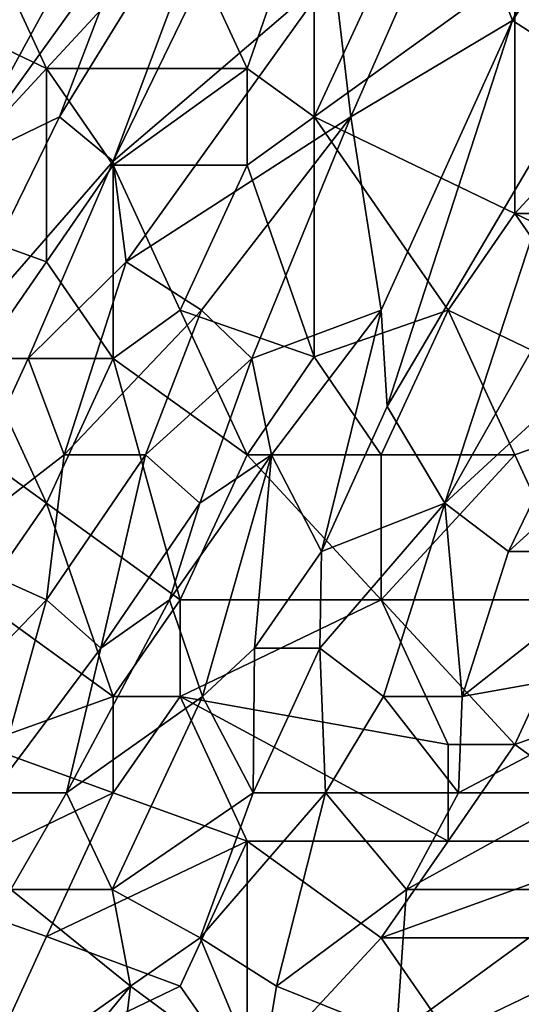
# Model space of a CAD drawing. Extents: x -0.3 to 0.3, y -0.266 to 0.266.
# Tile 100 of 256: x -0.28 to -0.268, y 0.166 to 0.19. Entities that reach past the tile are written whole.
import ezdxf

# ---------------------------------------------------------------- set-up
doc = ezdxf.new("R2010")
doc.units = 0

msp = doc.modelspace()

# ---------------------------------------------------------------- linework, layer by layer
for points in [[(-0.274955, 0.194721, 0.972786), (-0.272871, 0.197109, 0.968102), (-0.278033, 0.186459, 0.968102)], [(-0.272871, 0.197109, 0.968102), (-0.272584, 0.191138, 0.954051), (-0.278033, 0.186459, 0.968102)], [(-0.266158, 0.194721, 0.935316), (-0.263372, 0.197109, 0.929071), (-0.268161, 0.189944, 0.935316)], [(-0.268161, 0.189944, 0.935316), (-0.263372, 0.197109, 0.929071), (-0.266324, 0.18875, 0.92751)], [(-0.277545, 0.192332, 0.980592), (-0.274955, 0.194721, 0.972786), (-0.279363, 0.187555, 0.977469)], [(-0.274955, 0.194721, 0.972786), (-0.278033, 0.186459, 0.968102), (-0.279363, 0.187555, 0.977469)], [(-0.269542, 0.193527, 0.946245), (-0.266158, 0.194721, 0.935316), (-0.268161, 0.189944, 0.935316)], [(-0.277934, 0.193527, 0.986837), (-0.281835, 0.186361, 0.989959), (-0.281343, 0.189976, 0.999326)], [(-0.277934, 0.193527, 0.986837), (-0.277545, 0.192332, 0.980592), (-0.281835, 0.186361, 0.989959)], [(-0.274723, 0.18875, 1.188932), (-0.273067, 0.193527, 1.189051), (-0.276378, 0.192332, 1.188762)], [(-0.273067, 0.187555, 1.188996), (-0.273067, 0.193527, 1.189051), (-0.274723, 0.18875, 1.188932)], [(-0.273067, 0.187555, 1.188996), (-0.271412, 0.191138, 1.189125), (-0.273067, 0.193527, 1.189051)], [(-0.272584, 0.191138, 0.954051), (-0.269542, 0.193527, 0.946245), (-0.272158, 0.187555, 0.946245)], [(-0.269542, 0.193527, 0.946245), (-0.268161, 0.189944, 0.935316), (-0.272158, 0.187555, 0.946245)], [(-0.268102, 0.191138, 1.188943), (-0.264791, 0.18875, 1.188517), (-0.266446, 0.193527, 1.188652)], [(-0.284654, 0.191138, 1.186078), (-0.279688, 0.18875, 1.188073), (-0.281343, 0.192332, 1.187566)], [(-0.279363, 0.187555, 0.977469), (-0.281835, 0.186361, 0.989959), (-0.277545, 0.192332, 0.980592)], [(-0.276378, 0.192332, 1.188762), (-0.281343, 0.192332, 1.187566), (-0.279688, 0.18875, 1.188073)], [(-0.274723, 0.18875, 1.188932), (-0.276378, 0.192332, 1.188762), (-0.279688, 0.18875, 1.188073)], [(-0.279688, 0.18875, 1.188073), (-0.284654, 0.191138, 1.186078), (-0.282999, 0.185167, 1.186565)], [(-0.272584, 0.191138, 0.954051), (-0.277717, 0.183973, 0.961857), (-0.278033, 0.186459, 0.968102)], [(-0.272158, 0.187555, 0.946245), (-0.277717, 0.183973, 0.961857), (-0.272584, 0.191138, 0.954051)], [(-0.273067, 0.187555, 1.188996), (-0.268102, 0.191138, 1.188943), (-0.271412, 0.191138, 1.189125)], [(-0.268102, 0.185167, 1.188714), (-0.268102, 0.191138, 1.188943), (-0.273067, 0.187555, 1.188996)], [(-0.268102, 0.185167, 1.188714), (-0.264791, 0.18875, 1.188517), (-0.268102, 0.191138, 1.188943)], [(-0.271412, 0.182778, 0.936907), (-0.272158, 0.187555, 0.946245), (-0.268161, 0.189944, 0.935316)], [(-0.271412, 0.182778, 0.936907), (-0.268161, 0.189944, 0.935316), (-0.271259, 0.18039, 0.933755)], [(-0.268161, 0.189944, 0.935316), (-0.266324, 0.18875, 0.92751), (-0.271259, 0.18039, 0.933755)], [(-0.279688, 0.183973, 1.187588), (-0.279688, 0.18875, 1.188073), (-0.282999, 0.185167, 1.186565)], [(-0.278033, 0.186361, 1.188279), (-0.274723, 0.18875, 1.188932), (-0.279688, 0.18875, 1.188073)], [(-0.279688, 0.183973, 1.187588), (-0.278033, 0.186361, 1.188279), (-0.279688, 0.18875, 1.188073)], [(-0.278033, 0.186361, 1.188279), (-0.274723, 0.186361, 1.188777), (-0.274723, 0.18875, 1.188932)], [(-0.274723, 0.186361, 1.188777), (-0.273067, 0.187555, 1.188996), (-0.274723, 0.18875, 1.188932)], [(-0.271259, 0.18039, 0.933755), (-0.266324, 0.18875, 0.92751), (-0.269834, 0.178001, 0.92751)], [(-0.266446, 0.183973, 0.922854), (-0.269834, 0.178001, 0.92751), (-0.266324, 0.18875, 0.92751)], [(-0.268102, 0.185167, 1.188714), (-0.261481, 0.185167, 1.187823), (-0.264791, 0.18875, 1.188517)], [(-0.278033, 0.186459, 0.968102), (-0.282287, 0.181584, 0.97903), (-0.279363, 0.187555, 0.977469)], [(-0.279363, 0.187555, 0.977469), (-0.282287, 0.181584, 0.97903), (-0.281835, 0.186361, 0.989959)], [(-0.277717, 0.183973, 0.961857), (-0.272158, 0.187555, 0.946245), (-0.27585, 0.182778, 0.95249)], [(-0.27585, 0.182778, 0.95249), (-0.272158, 0.187555, 0.946245), (-0.27461, 0.181584, 0.946245)], [(-0.273067, 0.181618, 1.188234), (-0.273067, 0.187555, 1.188996), (-0.274723, 0.186361, 1.188777)], [(-0.271412, 0.182778, 0.936907), (-0.27461, 0.181584, 0.946245), (-0.272158, 0.187555, 0.946245)], [(-0.269757, 0.182778, 1.188482), (-0.268102, 0.185167, 1.188714), (-0.273067, 0.187555, 1.188996)], [(-0.269757, 0.182778, 1.188482), (-0.273067, 0.187555, 1.188996), (-0.273067, 0.181618, 1.188234)], [(-0.280134, 0.181584, 0.968102), (-0.282287, 0.181584, 0.97903), (-0.278033, 0.186459, 0.968102)], [(-0.278033, 0.186459, 0.968102), (-0.277717, 0.183973, 0.961857), (-0.280134, 0.181584, 0.968102)], [(-0.278033, 0.181584, 1.187523), (-0.278033, 0.186361, 1.188279), (-0.279688, 0.183973, 1.187588)], [(-0.274723, 0.186361, 1.188777), (-0.278033, 0.186361, 1.188279), (-0.276378, 0.182778, 1.188127)], [(-0.278033, 0.186361, 1.188279), (-0.278033, 0.181584, 1.187523), (-0.276378, 0.182778, 1.188127)], [(-0.276378, 0.182778, 1.188127), (-0.273067, 0.181618, 1.188234), (-0.274723, 0.186361, 1.188777)], [(-0.282999, 0.185167, 1.186565), (-0.281343, 0.181584, 1.186565), (-0.279688, 0.183973, 1.187588)], [(-0.269757, 0.182778, 1.188482), (-0.264791, 0.18039, 1.187659), (-0.268102, 0.185167, 1.188714)], [(-0.261481, 0.185167, 1.187823), (-0.268102, 0.185167, 1.188714), (-0.263136, 0.182778, 1.187875)], [(-0.264791, 0.18039, 1.187659), (-0.263136, 0.182778, 1.187875), (-0.268102, 0.185167, 1.188714)], [(-0.281343, 0.181584, 1.186565), (-0.278033, 0.181584, 1.187523), (-0.279688, 0.183973, 1.187588)], [(-0.277717, 0.183973, 0.961857), (-0.279249, 0.179195, 0.960296), (-0.280134, 0.181584, 0.968102)], [(-0.277717, 0.183973, 0.961857), (-0.27585, 0.182778, 0.95249), (-0.279249, 0.179195, 0.960296)], [(-0.266446, 0.183973, 0.922854), (-0.265954, 0.181584, 0.919704), (-0.269834, 0.178001, 0.92751)], [(-0.277236, 0.179195, 0.95249), (-0.279249, 0.179195, 0.960296), (-0.27585, 0.182778, 0.95249)], [(-0.274723, 0.179195, 1.187464), (-0.276378, 0.182778, 1.188127), (-0.278033, 0.181584, 1.187523)], [(-0.277236, 0.179195, 0.95249), (-0.27585, 0.182778, 0.95249), (-0.27461, 0.181584, 0.946245)], [(-0.274723, 0.179195, 1.187464), (-0.273067, 0.181618, 1.188234), (-0.276378, 0.182778, 1.188127)], [(-0.27461, 0.181584, 0.946245), (-0.271412, 0.182778, 0.936907), (-0.274119, 0.179195, 0.941561)], [(-0.274119, 0.179195, 0.941561), (-0.271412, 0.182778, 0.936907), (-0.272883, 0.176807, 0.935316)], [(-0.273067, 0.181618, 1.188234), (-0.271412, 0.179195, 1.187713), (-0.269757, 0.182778, 1.188482)], [(-0.271259, 0.18039, 0.933755), (-0.272883, 0.176807, 0.935316), (-0.271412, 0.182778, 0.936907)], [(-0.268102, 0.179195, 1.18767), (-0.269757, 0.182778, 1.188482), (-0.271412, 0.179195, 1.187713)], [(-0.268102, 0.179195, 1.18767), (-0.264791, 0.18039, 1.187659), (-0.269757, 0.182778, 1.188482)], [(-0.282287, 0.181584, 0.97903), (-0.280134, 0.181584, 0.968102), (-0.282335, 0.176807, 0.969663)], [(-0.280134, 0.181584, 0.968102), (-0.279249, 0.179195, 0.960296), (-0.282335, 0.176807, 0.969663)], [(-0.279688, 0.178001, 1.186091), (-0.278033, 0.181584, 1.187523), (-0.281343, 0.181584, 1.186565)], [(-0.281343, 0.179195, 1.185925), (-0.279688, 0.178001, 1.186091), (-0.281343, 0.181584, 1.186565)], [(-0.276378, 0.175613, 1.185937), (-0.278033, 0.181584, 1.187523), (-0.279688, 0.178001, 1.186091)], [(-0.278033, 0.181584, 1.187523), (-0.276378, 0.175613, 1.185937), (-0.274723, 0.179195, 1.187464)], [(-0.275892, 0.178001, 0.946245), (-0.277236, 0.179195, 0.95249), (-0.27461, 0.181584, 0.946245)], [(-0.27461, 0.181584, 0.946245), (-0.274119, 0.179195, 0.941561), (-0.275892, 0.178001, 0.946245)], [(-0.274723, 0.179195, 1.187464), (-0.271412, 0.179195, 1.187713), (-0.273067, 0.181618, 1.188234)], [(-0.268263, 0.176807, 0.922827), (-0.269834, 0.178001, 0.92751), (-0.265954, 0.181584, 0.919704)], [(-0.265954, 0.181584, 0.919704), (-0.264322, 0.18039, 0.915021), (-0.268263, 0.176807, 0.922827)], [(-0.269834, 0.178001, 0.92751), (-0.272883, 0.176807, 0.935316), (-0.271259, 0.18039, 0.933755)], [(-0.264861, 0.176807, 0.915021), (-0.268263, 0.176807, 0.922827), (-0.264322, 0.18039, 0.915021)], [(-0.268102, 0.179195, 1.18767), (-0.266446, 0.175613, 1.186358), (-0.264791, 0.18039, 1.187659)], [(-0.279249, 0.179195, 0.960296), (-0.279688, 0.175613, 0.95718), (-0.282335, 0.176807, 0.969663)], [(-0.281343, 0.175613, 1.184682), (-0.279688, 0.178001, 1.186091), (-0.281343, 0.179195, 1.185925)], [(-0.279249, 0.179195, 0.960296), (-0.277236, 0.179195, 0.95249), (-0.279688, 0.175613, 0.95718)], [(-0.278338, 0.174418, 0.950929), (-0.279688, 0.175613, 0.95718), (-0.277236, 0.179195, 0.95249)], [(-0.277236, 0.179195, 0.95249), (-0.275892, 0.178001, 0.946245), (-0.278338, 0.174418, 0.950929)], [(-0.274119, 0.179195, 0.941561), (-0.27664, 0.175613, 0.946245), (-0.275892, 0.178001, 0.946245)], [(-0.274119, 0.179195, 0.941561), (-0.275824, 0.173224, 0.941561), (-0.27664, 0.175613, 0.946245)], [(-0.274723, 0.179195, 1.187464), (-0.276378, 0.175613, 1.185937), (-0.271412, 0.175613, 1.186477)], [(-0.274119, 0.179195, 0.941561), (-0.274538, 0.174418, 0.938439), (-0.275824, 0.173224, 0.941561)], [(-0.271412, 0.175613, 1.186477), (-0.271412, 0.179195, 1.187713), (-0.274723, 0.179195, 1.187464)], [(-0.274119, 0.179195, 0.941561), (-0.272883, 0.176807, 0.935316), (-0.274538, 0.174418, 0.938439)], [(-0.271412, 0.179195, 1.187713), (-0.271412, 0.175613, 1.186477), (-0.268102, 0.179195, 1.18767)], [(-0.271412, 0.175613, 1.186477), (-0.266446, 0.175613, 1.186358), (-0.268102, 0.179195, 1.18767)], [(-0.279688, 0.178001, 1.186091), (-0.281343, 0.175613, 1.184682), (-0.278033, 0.173224, 1.18453)], [(-0.278033, 0.173224, 1.18453), (-0.276378, 0.175613, 1.185937), (-0.279688, 0.178001, 1.186091)], [(-0.275892, 0.178001, 0.946245), (-0.27664, 0.175613, 0.946245), (-0.278338, 0.174418, 0.950929)], [(-0.272883, 0.176807, 0.935316), (-0.269834, 0.178001, 0.92751), (-0.272925, 0.174418, 0.933755)], [(-0.271349, 0.173224, 0.929071), (-0.272925, 0.174418, 0.933755), (-0.269834, 0.178001, 0.92751)], [(-0.269834, 0.178001, 0.92751), (-0.269404, 0.173224, 0.924388), (-0.271349, 0.173224, 0.929071)], [(-0.269834, 0.178001, 0.92751), (-0.268263, 0.176807, 0.922827), (-0.269404, 0.173224, 0.924388)], [(-0.284278, 0.170836, 0.969663), (-0.282335, 0.176807, 0.969663), (-0.279688, 0.175613, 0.95718)], [(-0.272883, 0.176807, 0.935316), (-0.272925, 0.174418, 0.933755), (-0.274538, 0.174418, 0.938439)], [(-0.264861, 0.176807, 0.915021), (-0.269404, 0.173224, 0.924388), (-0.268263, 0.176807, 0.922827)], [(-0.262723, 0.174418, 0.910337), (-0.269404, 0.173224, 0.924388), (-0.264861, 0.176807, 0.915021)], [(-0.279688, 0.175613, 0.95718), (-0.281023, 0.170836, 0.957173), (-0.284278, 0.170836, 0.969663)], [(-0.281343, 0.175613, 1.184682), (-0.281343, 0.17203, 1.182922), (-0.278033, 0.173224, 1.18453)], [(-0.278338, 0.174418, 0.950929), (-0.281023, 0.170836, 0.957173), (-0.279688, 0.175613, 0.95718)], [(-0.27664, 0.175613, 0.946245), (-0.279191, 0.170836, 0.950929), (-0.278338, 0.174418, 0.950929)], [(-0.27664, 0.175613, 0.946245), (-0.275824, 0.173224, 0.941561), (-0.279191, 0.170836, 0.950929)], [(-0.278033, 0.173224, 1.18453), (-0.276378, 0.173224, 1.184876), (-0.276378, 0.175613, 1.185937)], [(-0.276378, 0.173224, 1.184876), (-0.271412, 0.175613, 1.186477), (-0.276378, 0.175613, 1.185937)], [(-0.269757, 0.17203, 1.184834), (-0.271412, 0.175613, 1.186477), (-0.276378, 0.173224, 1.184876)], [(-0.268102, 0.17203, 1.184799), (-0.266446, 0.175613, 1.186358), (-0.271412, 0.175613, 1.186477)], [(-0.269757, 0.17203, 1.184834), (-0.268102, 0.17203, 1.184799), (-0.271412, 0.175613, 1.186477)], [(-0.264791, 0.173224, 1.185129), (-0.266446, 0.175613, 1.186358), (-0.268102, 0.17203, 1.184799)], [(-0.279191, 0.170836, 0.950929), (-0.281023, 0.170836, 0.957173), (-0.278338, 0.174418, 0.950929)], [(-0.274577, 0.170836, 0.936878), (-0.275824, 0.173224, 0.941561), (-0.274538, 0.174418, 0.938439)], [(-0.272925, 0.174418, 0.933755), (-0.274577, 0.170836, 0.936878), (-0.274538, 0.174418, 0.938439)], [(-0.27279, 0.170836, 0.932194), (-0.274577, 0.170836, 0.936878), (-0.272925, 0.174418, 0.933755)], [(-0.271349, 0.173224, 0.929071), (-0.27279, 0.170836, 0.932194), (-0.272925, 0.174418, 0.933755)], [(-0.262723, 0.174418, 0.910337), (-0.269495, 0.170836, 0.924388), (-0.269404, 0.173224, 0.924388)], [(-0.262723, 0.174418, 0.910337), (-0.266446, 0.170836, 0.918159), (-0.269495, 0.170836, 0.924388)], [(-0.281343, 0.17203, 1.182922), (-0.278033, 0.170836, 1.183218), (-0.278033, 0.173224, 1.18453)], [(-0.278057, 0.168447, 0.946245), (-0.279191, 0.170836, 0.950929), (-0.275824, 0.173224, 0.941561)], [(-0.274577, 0.170836, 0.936878), (-0.278057, 0.168447, 0.946245), (-0.275824, 0.173224, 0.941561)], [(-0.278033, 0.170836, 1.183218), (-0.276378, 0.173224, 1.184876), (-0.278033, 0.173224, 1.18453)], [(-0.278033, 0.170836, 1.183218), (-0.274723, 0.169641, 1.183083), (-0.276378, 0.173224, 1.184876)], [(-0.269757, 0.169641, 1.183411), (-0.269757, 0.17203, 1.184834), (-0.276378, 0.173224, 1.184876)], [(-0.274723, 0.169641, 1.183083), (-0.269757, 0.169641, 1.183411), (-0.276378, 0.173224, 1.184876)], [(-0.269495, 0.170836, 0.924388), (-0.27279, 0.170836, 0.932194), (-0.271349, 0.173224, 0.929071)], [(-0.269404, 0.173224, 0.924388), (-0.269495, 0.170836, 0.924388), (-0.271349, 0.173224, 0.929071)], [(-0.264791, 0.169641, 1.183116), (-0.264791, 0.173224, 1.185129), (-0.268102, 0.17203, 1.184799)], [(-0.282999, 0.168447, 1.180044), (-0.278033, 0.170836, 1.183218), (-0.281343, 0.17203, 1.182922)], [(-0.269757, 0.17203, 1.184834), (-0.269757, 0.169641, 1.183411), (-0.268102, 0.17203, 1.184799)], [(-0.269757, 0.169641, 1.183411), (-0.264791, 0.169641, 1.183116), (-0.268102, 0.17203, 1.184799)], [(-0.282999, 0.168447, 1.180044), (-0.279688, 0.167284, 1.180428), (-0.278033, 0.170836, 1.183218)], [(-0.280566, 0.168447, 0.954051), (-0.281023, 0.170836, 0.957173), (-0.279191, 0.170836, 0.950929)], [(-0.278057, 0.168447, 0.946245), (-0.280566, 0.168447, 0.954051), (-0.279191, 0.170836, 0.950929)], [(-0.279688, 0.167284, 1.180428), (-0.274723, 0.169641, 1.183083), (-0.278033, 0.170836, 1.183218)], [(-0.278057, 0.168447, 0.946245), (-0.274577, 0.170836, 0.936878), (-0.275887, 0.167253, 0.94)], [(-0.275887, 0.167253, 0.94), (-0.274577, 0.170836, 0.936878), (-0.27279, 0.170836, 0.932194)], [(-0.27279, 0.170836, 0.932194), (-0.274001, 0.166059, 0.935316), (-0.275887, 0.167253, 0.94)], [(-0.270787, 0.168447, 0.92751), (-0.274001, 0.166059, 0.935316), (-0.27279, 0.170836, 0.932194)], [(-0.270787, 0.168447, 0.92751), (-0.27279, 0.170836, 0.932194), (-0.269495, 0.170836, 0.924388)], [(-0.269495, 0.170836, 0.924388), (-0.266446, 0.170836, 0.918159), (-0.270787, 0.168447, 0.92751)], [(-0.270787, 0.168447, 0.92751), (-0.266446, 0.170836, 0.918159), (-0.26612, 0.168447, 0.918143)], [(-0.279688, 0.167284, 1.180428), (-0.276378, 0.166059, 1.180335), (-0.274723, 0.169641, 1.183083)], [(-0.274723, 0.169641, 1.183083), (-0.276378, 0.166059, 1.180335), (-0.274723, 0.16367, 1.17873)], [(-0.271412, 0.167253, 1.181727), (-0.269757, 0.169641, 1.183411), (-0.274723, 0.169641, 1.183083)], [(-0.271412, 0.167253, 1.181727), (-0.274723, 0.169641, 1.183083), (-0.274723, 0.16367, 1.17873)], [(-0.269757, 0.169641, 1.183411), (-0.271412, 0.167253, 1.181727), (-0.264791, 0.169641, 1.183116)], [(-0.271412, 0.167253, 1.181727), (-0.264791, 0.167253, 1.181426), (-0.264791, 0.169641, 1.183116)], [(-0.279688, 0.167284, 1.180428), (-0.282999, 0.168447, 1.180044), (-0.281343, 0.16367, 1.177228)], [(-0.277606, 0.166059, 0.944684), (-0.282674, 0.162476, 0.958735), (-0.280566, 0.168447, 0.954051)], [(-0.278057, 0.168447, 0.946245), (-0.277606, 0.166059, 0.944684), (-0.280566, 0.168447, 0.954051)], [(-0.275887, 0.167253, 0.94), (-0.277606, 0.166059, 0.944684), (-0.278057, 0.168447, 0.946245)], [(-0.274001, 0.166059, 0.935316), (-0.270787, 0.168447, 0.92751), (-0.271029, 0.164864, 0.929071)], [(-0.26612, 0.168447, 0.918143), (-0.271029, 0.164864, 0.929071), (-0.270787, 0.168447, 0.92751)], [(-0.267462, 0.16367, 0.922827), (-0.271029, 0.164864, 0.929071), (-0.26612, 0.168447, 0.918143)], [(-0.279688, 0.167284, 1.180428), (-0.281343, 0.16367, 1.177228), (-0.276378, 0.166059, 1.180335)], [(-0.274392, 0.16367, 0.936878), (-0.277606, 0.166059, 0.944684), (-0.275887, 0.167253, 0.94)], [(-0.274001, 0.166059, 0.935316), (-0.274392, 0.16367, 0.936878), (-0.275887, 0.167253, 0.94)], [(-0.271412, 0.167253, 1.181727), (-0.274723, 0.16367, 1.17873), (-0.269757, 0.164864, 1.179922)], [(-0.269757, 0.164864, 1.179922), (-0.264791, 0.167253, 1.181426), (-0.271412, 0.167253, 1.181727)], [(-0.264791, 0.167253, 1.181426), (-0.269757, 0.164864, 1.179922), (-0.264791, 0.16367, 1.178588)], [(-0.28155, 0.161281, 0.955612), (-0.282674, 0.162476, 0.958735), (-0.277606, 0.166059, 0.944684)], [(-0.278034, 0.162476, 0.946245), (-0.28155, 0.161281, 0.955612), (-0.277606, 0.166059, 0.944684)], [(-0.281343, 0.16367, 1.177228), (-0.274723, 0.16367, 1.17873), (-0.276378, 0.166059, 1.180335)], [(-0.274392, 0.16367, 0.936878), (-0.278034, 0.162476, 0.946245), (-0.277606, 0.166059, 0.944684)], [(-0.274001, 0.166059, 0.935316), (-0.271029, 0.164864, 0.929071), (-0.274392, 0.16367, 0.936878)]]:
    msp.add_3dface(points)

doc.saveas('drawing.dxf')
